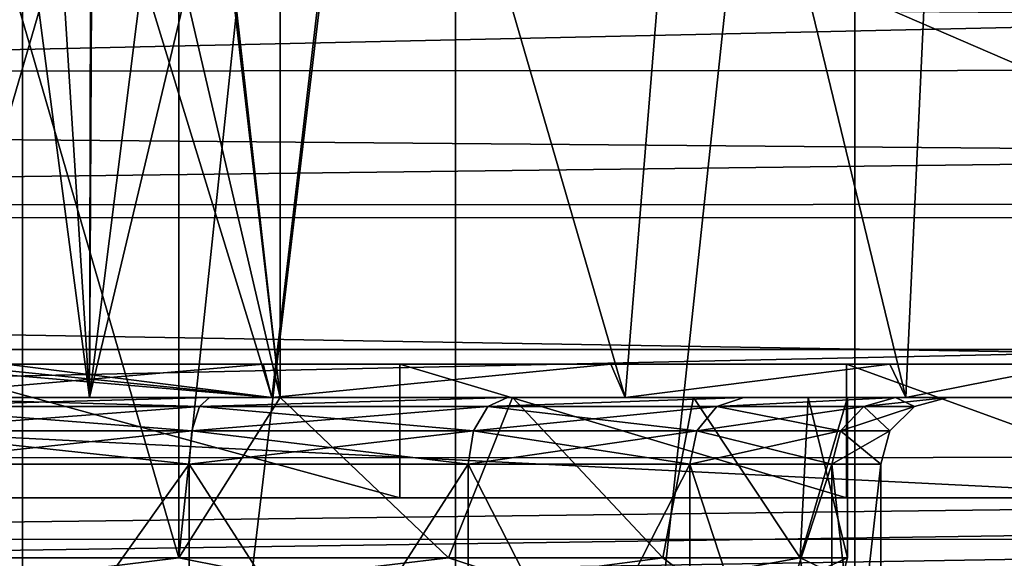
# Model space of a CAD drawing. Header units: millimetres. Extents: x -144 to 364, y -408 to 1133.
# Tile 93 of 256: x 1.05 to 8.42, y 1.05 to 5.08. Entities that reach past the tile are written whole.
import ezdxf

# ---------------------------------------------------------------- set-up
doc = ezdxf.new("R2010")
doc.units = ezdxf.units.MM
doc.header["$LTSCALE"] = 41.718519
for name, color, linetype in [('107', 7, 'CONTINUOUS'), ('108', 7, 'CONTINUOUS'), ('110', 7, 'CONTINUOUS'), ('112', 7, 'CONTINUOUS'), ('116', 7, 'CONTINUOUS'), ('118', 7, 'CONTINUOUS'), ('16', 7, 'CONTINUOUS'), ('185', 7, 'CONTINUOUS'), ('19', 7, 'CONTINUOUS'), ('191', 7, 'CONTINUOUS'), ('193', 7, 'CONTINUOUS'), ('208', 7, 'CONTINUOUS'), ('214', 7, 'CONTINUOUS'), ('215', 7, 'CONTINUOUS'), ('22', 7, 'CONTINUOUS'), ('24', 7, 'CONTINUOUS'), ('674', 7, 'CONTINUOUS'), ('691', 7, 'CONTINUOUS'), ('693', 7, 'CONTINUOUS'), ('702', 7, 'CONTINUOUS'), ('77', 7, 'CONTINUOUS'), ('81', 7, 'CONTINUOUS'), ('89', 7, 'CONTINUOUS')]:
    doc.layers.add(name, color=color, linetype=linetype)

msp = doc.modelspace()

# ---------------------------------------------------------------- linework, layer by layer
at = {"layer": '107', "color": 7, "linetype": 'CONTINUOUS', "true_color": 0xaaaaaa}
for points in [[(2.8727, 2.5, 9.0553), (0, 2.5, 9.5), (0.2285, 2.5, 12.998), (2.8727, 2.5, 9.0553)], [(3.8946, 2.5, 12.4029), (2.8727, 2.5, 9.0553), (0.2285, 2.5, 12.998), (3.8946, 2.5, 12.4029)], [(5.4764, 2.5, 7.7627), (2.8727, 2.5, 9.0553), (3.8946, 2.5, 12.4029), (5.4764, 2.5, 7.7627)], [(7.2429, 2.5, 10.7954), (5.4764, 2.5, 7.7627), (3.8946, 2.5, 12.4029), (7.2429, 2.5, 10.7954)], [(7.5673, 2.5, 5.7433), (5.4764, 2.5, 7.7627), (7.2429, 2.5, 10.7954), (7.5673, 2.5, 5.7433)], [(10, 2.5, 8.3066), (7.5673, 2.5, 5.7433), (7.2429, 2.5, 10.7954), (10, 2.5, 8.3066)], [(8.9498, 2.5, 3.1862), (7.5673, 2.5, 5.7433), (10, 2.5, 8.3066), (8.9498, 2.5, 3.1862)]]:
    msp.add_3dface(points, dxfattribs=at)
at = {"layer": '108', "color": 7, "linetype": 'CONTINUOUS', "true_color": 0xaaaaaa}
for points in [[(0.2285, 1.5, 12.998), (3.8946, 1.5, 12.4029), (0.2285, 2.5, 12.998), (0.2285, 1.5, 12.998)], [(3.8946, 1.5, 12.4029), (3.8946, 2.5, 12.4029), (0.2285, 2.5, 12.998), (3.8946, 1.5, 12.4029)], [(3.8946, 1.5, 12.4029), (7.2429, 1.5, 10.7954), (3.8946, 2.5, 12.4029), (3.8946, 1.5, 12.4029)], [(7.2429, 1.5, 10.7954), (7.2429, 2.5, 10.7954), (3.8946, 2.5, 12.4029), (7.2429, 1.5, 10.7954)], [(7.2429, 1.5, 10.7954), (10, 1.5, 8.3066), (7.2429, 2.5, 10.7954), (7.2429, 1.5, 10.7954)], [(10, 1.5, 8.3066), (10, 2.5, 8.3066), (7.2429, 2.5, 10.7954), (10, 1.5, 8.3066)]]:
    msp.add_3dface(points, dxfattribs=at)
at = {"layer": '110', "color": 7, "linetype": 'CONTINUOUS', "true_color": 0xaaaaaa}
for points in [[(2.3177, -1.5, 7.1329), (0, -1.5, 7.5), (2.3176, 1.75, 7.1329), (2.3177, -1.5, 7.1329)], [(0, -1.5, 7.5), (0, 1.75, 7.5), (2.3176, 1.75, 7.1329), (0, -1.5, 7.5)], [(0, -1.5, -7.5), (2.3177, -1.5, -7.1329), (0, 1.75, -7.5), (0, -1.5, -7.5)], [(0, 1.75, -7.5), (2.3177, -1.5, -7.1329), (2.3176, 1.75, -7.1329), (0, 1.75, -7.5)], [(2.3177, -1.5, -7.1329), (4.4084, -1.5, -6.0676), (2.3176, 1.75, -7.1329), (2.3177, -1.5, -7.1329)], [(2.3176, 1.75, -7.1329), (4.4084, -1.5, -6.0676), (4.4084, 1.75, -6.0676), (2.3176, 1.75, -7.1329)], [(4.4084, 1.75, 6.0676), (2.3177, -1.5, 7.1329), (2.3176, 1.75, 7.1329), (4.4084, 1.75, 6.0676)], [(4.4084, -1.5, 6.0676), (2.3177, -1.5, 7.1329), (4.4084, 1.75, 6.0676), (4.4084, -1.5, 6.0676)], [(4.4084, -1.5, -6.0676), (6.0676, -1.5, -4.4084), (4.4084, 1.75, -6.0676), (4.4084, -1.5, -6.0676)], [(4.4084, 1.75, -6.0676), (6.0676, -1.5, -4.4084), (6.0676, 1.75, -4.4084), (4.4084, 1.75, -6.0676)], [(6.0676, -1.5, 4.4084), (4.4084, -1.5, 6.0676), (6.0676, 1.75, 4.4084), (6.0676, -1.5, 4.4084)], [(6.0676, 1.75, 4.4084), (4.4084, -1.5, 6.0676), (4.4084, 1.75, 6.0676), (6.0676, 1.75, 4.4084)], [(6.0676, -1.5, -4.4084), (7.1329, -1.5, -2.3176), (6.0676, 1.75, -4.4084), (6.0676, -1.5, -4.4084)], [(6.0676, 1.75, -4.4084), (7.1329, -1.5, -2.3176), (7.1329, 1.75, -2.3176), (6.0676, 1.75, -4.4084)], [(7.1329, -1.5, 2.3176), (6.0676, -1.5, 4.4084), (7.1329, 1.75, 2.3176), (7.1329, -1.5, 2.3176)], [(7.1329, 1.75, 2.3176), (6.0676, -1.5, 4.4084), (6.0676, 1.75, 4.4084), (7.1329, 1.75, 2.3176)], [(7.1329, -1.5, -2.3176), (7.5, -1.5), (7.1329, 1.75, -2.3176), (7.1329, -1.5, -2.3176)], [(7.5, -1.5), (7.1329, -1.5, 2.3176), (7.5, 1.75, 0), (7.5, -1.5)], [(7.1329, 1.75, -2.3176), (7.5, -1.5), (7.5, 1.75, 0), (7.1329, 1.75, -2.3176)], [(7.5, 1.75, 0), (7.1329, -1.5, 2.3176), (7.1329, 1.75, 2.3176), (7.5, 1.75, 0)]]:
    msp.add_3dface(points, dxfattribs=at)
at = {"layer": '112', "color": 7, "linetype": 'CONTINUOUS', "true_color": 0xaaaaaa}
for points in [[(0, 2.25, 8), (2.4702, 2.25, 7.6091), (0, 2.1831, 7.7502), (0, 2.25, 8)], [(0, 2.1831, 7.7502), (2.4702, 2.25, 7.6091), (2.395, 2.1831, 7.3709), (0, 2.1831, 7.7502)], [(2.4702, 2.25, -7.6091), (0, 2.25, -8), (2.395, 2.1831, -7.3709), (2.4702, 2.25, -7.6091)], [(0, 2.25, -8), (0, 2.1831, -7.7502), (2.395, 2.1831, -7.3709), (0, 2.25, -8)], [(2.4702, 2.25, 7.6091), (4.701, 2.25, 6.4731), (2.395, 2.1831, 7.3709), (2.4702, 2.25, 7.6091)], [(4.701, 2.25, 6.4731), (4.5555, 2.1831, 6.2701), (2.395, 2.1831, 7.3709), (4.701, 2.25, 6.4731)], [(4.701, 2.25, -6.4731), (2.4702, 2.25, -7.6091), (2.395, 2.1831, -7.3709), (4.701, 2.25, -6.4731)], [(4.701, 2.25, -6.4731), (2.395, 2.1831, -7.3709), (4.5555, 2.1831, -6.2701), (4.701, 2.25, -6.4731)], [(4.701, 2.25, 6.4731), (6.4715, 2.25, 4.7031), (4.5555, 2.1831, 6.2701), (4.701, 2.25, 6.4731)], [(6.4715, 2.25, 4.7031), (6.2701, 2.1831, 4.5555), (4.5555, 2.1831, 6.2701), (6.4715, 2.25, 4.7031)], [(6.4715, 2.25, -4.7031), (4.701, 2.25, -6.4731), (4.5555, 2.1831, -6.2701), (6.4715, 2.25, -4.7031)], [(6.4715, 2.25, -4.7031), (4.5555, 2.1831, -6.2701), (6.2701, 2.1831, -4.5555), (6.4715, 2.25, -4.7031)], [(6.4715, 2.25, 4.7031), (7.6083, 2.25, 2.4727), (6.2701, 2.1831, 4.5555), (6.4715, 2.25, 4.7031)], [(7.6083, 2.25, 2.4727), (7.3709, 2.1831, 2.395), (6.2701, 2.1831, 4.5555), (7.6083, 2.25, 2.4727)], [(7.6083, 2.25, -2.4727), (6.4715, 2.25, -4.7031), (6.2701, 2.1831, -4.5555), (7.6083, 2.25, -2.4727)], [(7.6083, 2.25, -2.4727), (6.2701, 2.1831, -4.5555), (7.3709, 2.1831, -2.395), (7.6083, 2.25, -2.4727)], [(7.6083, 2.25, 2.4727), (8, 2.25, 0), (7.3709, 2.1831, 2.395), (7.6083, 2.25, 2.4727)], [(8, 2.25, 0), (7.7502, 2.1831, 0), (7.3709, 2.1831, 2.395), (8, 2.25, 0)], [(7.6083, 2.25, -2.4727), (7.3709, 2.1831, -2.395), (7.7502, 2.1831, 0), (7.6083, 2.25, -2.4727)], [(8, 2.25, 0), (7.6083, 2.25, -2.4727), (7.7502, 2.1831, 0), (8, 2.25, 0)], [(0, 2, 7.567), (0, 2.1831, 7.7502), (2.395, 2.1831, 7.3709), (0, 2, 7.567)], [(2.3383, 2, 7.1966), (0, 2, 7.567), (2.395, 2.1831, 7.3709), (2.3383, 2, 7.1966)], [(0, 2.1831, -7.7502), (0, 2, -7.567), (2.3383, 2, -7.1966), (0, 2.1831, -7.7502)], [(0, 2.1831, -7.7502), (2.3383, 2, -7.1966), (2.395, 2.1831, -7.3709), (0, 2.1831, -7.7502)], [(2.3383, 2, -7.1966), (4.4478, 2, -6.1218), (2.395, 2.1831, -7.3709), (2.3383, 2, -7.1966)], [(4.4478, 2, 6.1218), (2.3383, 2, 7.1966), (4.5555, 2.1831, 6.2701), (4.4478, 2, 6.1218)], [(4.5555, 2.1831, 6.2701), (2.3383, 2, 7.1966), (2.395, 2.1831, 7.3709), (4.5555, 2.1831, 6.2701)], [(2.395, 2.1831, -7.3709), (4.4478, 2, -6.1218), (4.5555, 2.1831, -6.2701), (2.395, 2.1831, -7.3709)], [(4.4478, 2, -6.1218), (6.1218, 2, -4.4478), (4.5555, 2.1831, -6.2701), (4.4478, 2, -6.1218)], [(6.1218, 2, 4.4478), (4.4478, 2, 6.1218), (6.2701, 2.1831, 4.5555), (6.1218, 2, 4.4478)], [(6.2701, 2.1831, 4.5555), (4.4478, 2, 6.1218), (4.5555, 2.1831, 6.2701), (6.2701, 2.1831, 4.5555)], [(4.5555, 2.1831, -6.2701), (6.1218, 2, -4.4478), (6.2701, 2.1831, -4.5555), (4.5555, 2.1831, -6.2701)], [(6.1218, 2, -4.4478), (7.1966, 2, -2.3383), (6.2701, 2.1831, -4.5555), (6.1218, 2, -4.4478)], [(7.1966, 2, 2.3383), (6.1218, 2, 4.4478), (7.3709, 2.1831, 2.395), (7.1966, 2, 2.3383)], [(7.3709, 2.1831, 2.395), (6.1218, 2, 4.4478), (6.2701, 2.1831, 4.5555), (7.3709, 2.1831, 2.395)], [(6.2701, 2.1831, -4.5555), (7.1966, 2, -2.3383), (7.3709, 2.1831, -2.395), (6.2701, 2.1831, -4.5555)], [(7.1966, 2, -2.3383), (7.567, 2, 0), (7.3709, 2.1831, -2.395), (7.1966, 2, -2.3383)], [(7.567, 2, 0), (7.1966, 2, 2.3383), (7.7502, 2.1831, 0), (7.567, 2, 0)], [(7.7502, 2.1831, 0), (7.1966, 2, 2.3383), (7.3709, 2.1831, 2.395), (7.7502, 2.1831, 0)], [(7.3709, 2.1831, -2.395), (7.567, 2, 0), (7.7502, 2.1831, 0), (7.3709, 2.1831, -2.395)], [(0, 1.75, -7.5), (2.3176, 1.75, -7.1329), (0, 2, -7.567), (0, 1.75, -7.5)], [(2.3176, 1.75, 7.1329), (0, 1.75, 7.5), (2.3383, 2, 7.1966), (2.3176, 1.75, 7.1329)], [(0, 1.75, 7.5), (0, 2, 7.567), (2.3383, 2, 7.1966), (0, 1.75, 7.5)], [(0, 2, -7.567), (2.3176, 1.75, -7.1329), (2.3383, 2, -7.1966), (0, 2, -7.567)], [(2.3176, 1.75, -7.1329), (4.4084, 1.75, -6.0676), (2.3383, 2, -7.1966), (2.3176, 1.75, -7.1329)], [(4.4084, 1.75, 6.0676), (2.3176, 1.75, 7.1329), (4.4478, 2, 6.1218), (4.4084, 1.75, 6.0676)], [(4.4478, 2, 6.1218), (2.3176, 1.75, 7.1329), (2.3383, 2, 7.1966), (4.4478, 2, 6.1218)], [(2.3383, 2, -7.1966), (4.4084, 1.75, -6.0676), (4.4478, 2, -6.1218), (2.3383, 2, -7.1966)], [(4.4084, 1.75, -6.0676), (6.0676, 1.75, -4.4084), (4.4478, 2, -6.1218), (4.4084, 1.75, -6.0676)], [(6.0676, 1.75, 4.4084), (4.4084, 1.75, 6.0676), (6.1218, 2, 4.4478), (6.0676, 1.75, 4.4084)], [(6.1218, 2, 4.4478), (4.4084, 1.75, 6.0676), (4.4478, 2, 6.1218), (6.1218, 2, 4.4478)], [(4.4478, 2, -6.1218), (6.0676, 1.75, -4.4084), (6.1218, 2, -4.4478), (4.4478, 2, -6.1218)], [(6.0676, 1.75, -4.4084), (7.1329, 1.75, -2.3176), (6.1218, 2, -4.4478), (6.0676, 1.75, -4.4084)], [(7.1329, 1.75, 2.3176), (6.0676, 1.75, 4.4084), (7.1966, 2, 2.3383), (7.1329, 1.75, 2.3176)], [(7.1966, 2, 2.3383), (6.0676, 1.75, 4.4084), (6.1218, 2, 4.4478), (7.1966, 2, 2.3383)], [(6.1218, 2, -4.4478), (7.1329, 1.75, -2.3176), (7.1966, 2, -2.3383), (6.1218, 2, -4.4478)], [(7.1329, 1.75, -2.3176), (7.5, 1.75, 0), (7.1966, 2, -2.3383), (7.1329, 1.75, -2.3176)], [(7.5, 1.75, 0), (7.1329, 1.75, 2.3176), (7.567, 2, 0), (7.5, 1.75, 0)], [(7.567, 2, 0), (7.1329, 1.75, 2.3176), (7.1966, 2, 2.3383), (7.567, 2, 0)], [(7.1966, 2, -2.3383), (7.5, 1.75, 0), (7.567, 2, 0), (7.1966, 2, -2.3383)]]:
    msp.add_3dface(points, dxfattribs=at)
at = {"layer": '116', "color": 7, "linetype": 'CONTINUOUS', "true_color": 0xaaaaaa}
for points in [[(104.5, 2.6105, 19.8289), (104.5, 5.1764, 19.3185), (-104.5, 2.6105, 19.8289), (104.5, 2.6105, 19.8289)], [(104.5, 5.1764, 19.3185), (-104.5, 5.1764, 19.3185), (-104.5, 2.6105, 19.8289), (104.5, 5.1764, 19.3185)], [(104.5, 2.6105, 19.8289), (-104.5, 2.6105, 19.8289), (-104.5, 0, 20), (104.5, 2.6105, 19.8289)], [(104.5, 2.6105, 19.8289), (-104.5, 0, 20), (-75, 0, 20), (104.5, 2.6105, 19.8289)], [(104.5, 2.6105, 19.8289), (-75, 0, 20), (75, 0, 20), (104.5, 2.6105, 19.8289)]]:
    msp.add_3dface(points, dxfattribs=at)
at = {"layer": '118', "color": 7, "linetype": 'CONTINUOUS', "true_color": 0xaaaaaa}
for points in [[(-55.523, 3.6021, -30.3034), (-56.4999, 6.0962, -29.4312), (56.4982, 6.0929, -29.4327), (-55.523, 3.6021, -30.3034)], [(55.5216, 3.5971, -30.3047), (-55.523, 3.6021, -30.3034), (56.4982, 6.0929, -29.4327), (55.5216, 3.5971, -30.3047)], [(-55.0688, 1.1918, -30.7018), (-55.523, 3.6021, -30.3034), (55.5216, 3.5971, -30.3047), (-55.0688, 1.1918, -30.7018)], [(55.0684, 1.187, -30.7022), (-55.0688, 1.1918, -30.7018), (55.5216, 3.5971, -30.3047), (55.0684, 1.187, -30.7022)], [(-55.0683, -1.1858, -30.7023), (-55.0688, 1.1918, -30.7018), (55.0684, 1.187, -30.7022), (-55.0683, -1.1858, -30.7023)], [(55.0687, -1.1906, -30.7019), (-55.0683, -1.1858, -30.7023), (55.0684, 1.187, -30.7022), (55.0687, -1.1906, -30.7019)]]:
    msp.add_3dface(points, dxfattribs=at)
at = {"layer": '16', "color": 7, "linetype": 'CONTINUOUS', "true_color": 0xaaaaaa}
for points in [[(9.8491, -15.0491, -8.4849), (7.3044, -14.261, -10.7539), (9.8491, 15.0491, -8.4849), (9.8491, -15.0491, -8.4849)], [(9.8491, 15.0491, -8.4849), (7.3044, -14.261, -10.7539), (7.3044, 14.261, -10.7539), (9.8491, 15.0491, -8.4849)], [(7.3044, -14.261, -10.7539), (4.3121, -13.7364, -12.264), (7.3044, 14.261, -10.7539), (7.3044, -14.261, -10.7539)], [(7.3044, 14.261, -10.7539), (4.3121, -13.7364, -12.264), (4.3121, 13.7364, -12.264), (7.3044, 14.261, -10.7539)], [(4.3121, -13.7364, -12.264), (1.0699, -13.4961, -12.9559), (4.3121, 13.7364, -12.264), (4.3121, -13.7364, -12.264)], [(4.3121, 13.7364, -12.264), (1.0699, -13.4961, -12.9559), (1.0699, 13.4961, -12.9559), (4.3121, 13.7364, -12.264)], [(1.0699, 13.4961, -12.9559), (-2.2313, -13.5478, -12.8071), (-2.2313, 13.5478, -12.8071), (1.0699, 13.4961, -12.9559)], [(1.0699, -13.4961, -12.9559), (-2.2313, -13.5478, -12.8071), (1.0699, 13.4961, -12.9559), (1.0699, -13.4961, -12.9559)]]:
    msp.add_3dface(points, dxfattribs=at)
at = {"layer": '185', "color": 7, "linetype": 'CONTINUOUS', "true_color": 0xaaaaaa}
for points in [[(2.2403, 8.75, 6.8952), (0, 8.75, 7.25), (2.2404, 1.05, 6.8952), (2.2403, 8.75, 6.8952)], [(2.2404, 1.05, 6.8952), (0, 8.75, 7.25), (0, 1.05, 7.25), (2.2404, 1.05, 6.8952)], [(2.2403, 8.75, 6.8952), (2.2404, 1.05, 6.8952), (3, 2.25, 6.6002), (2.2403, 8.75, 6.8952)], [(3, 8.25, 6.6002), (2.2403, 8.75, 6.8952), (3, 2.25, 6.6002), (3, 8.25, 6.6002)], [(2.2404, 1.05, 6.8952), (4.2614, 1.05, 5.8654), (3, 2.25, 6.6002), (2.2404, 1.05, 6.8952)], [(3, 2.25, 6.6002), (4.2614, 1.05, 5.8654), (4.7404, 2.25, 5.4855), (3, 2.25, 6.6002)], [(4.2614, 1.05, 5.8654), (5.8654, 1.05, 4.2614), (4.7404, 2.25, 5.4855), (4.2614, 1.05, 5.8654)], [(4.7404, 2.25, 5.4855), (5.8654, 1.05, 4.2614), (6.0956, 2.25, 3.9251), (4.7404, 2.25, 5.4855)], [(5.8654, 1.05, 4.2614), (6.8952, 1.05, 2.2404), (6.0956, 2.25, 3.9251), (5.8654, 1.05, 4.2614)], [(6.0956, 2.25, 3.9251), (6.8952, 1.05, 2.2404), (6.9554, 2.25, 2.0456), (6.0956, 2.25, 3.9251)], [(6.8952, 1.05, 2.2404), (7.25, 1.05), (6.9554, 2.25, 2.0456), (6.8952, 1.05, 2.2404)], [(6.9554, 2.25, 2.0456), (7.25, 1.05), (7.25, 2.25), (6.9554, 2.25, 2.0456)]]:
    msp.add_3dface(points, dxfattribs=at)
at = {"layer": '19', "color": 7, "linetype": 'CONTINUOUS', "true_color": 0xaaaaaa}
for points in [[(-8.481, -12.0913, -17), (47.5, -12.0913, -17), (-8.481, 12.0913, -17), (-8.481, -12.0913, -17)], [(-8.481, 12.0913, -17), (47.5, -12.0913, -17), (47.5, 12.0913, -17), (-8.481, 12.0913, -17)]]:
    msp.add_3dface(points, dxfattribs=at)
at = {"layer": '191', "color": 7, "linetype": 'CONTINUOUS', "true_color": 0xaaaaaa}
for points in [[(1.5721, 2.25, -5.0091), (0, 2.25, -5.25), (1.5721, 2.25, 5.0091), (1.5721, 2.25, -5.0091)], [(1.5721, 2.25, 5.0091), (0, 2.25, -5.25), (0, 2.25, 5.25), (1.5721, 2.25, 5.0091)], [(3, 2.25, -4.3084), (1.5721, 2.25, -5.0091), (3, 2.25, 4.3084), (3, 2.25, -4.3084)], [(3, 2.25, 4.3084), (1.5721, 2.25, -5.0091), (1.5721, 2.25, 5.0091), (3, 2.25, 4.3084)], [(3, 2.25, 6.6002), (4.7404, 2.25, 5.4855), (3, 2.25, 4.3084), (3, 2.25, 6.6002)], [(3, 2.25, -4.3084), (4.7404, 2.25, 5.4855), (3, 2.25, -6.6002), (3, 2.25, -4.3084)], [(4.7404, 2.25, 5.4855), (3, 2.25, -4.3084), (3, 2.25, 4.3084), (4.7404, 2.25, 5.4855)], [(3, 2.25, -6.6002), (4.7404, 2.25, 5.4855), (4.7404, 2.25, -5.4855), (3, 2.25, -6.6002)], [(4.7404, 2.25, 5.4855), (6.0956, 2.25, 3.9251), (4.7404, 2.25, -5.4855), (4.7404, 2.25, 5.4855)], [(4.7404, 2.25, -5.4855), (6.0956, 2.25, 3.9251), (6.0956, 2.25, -3.9251), (4.7404, 2.25, -5.4855)], [(6.0956, 2.25, 3.9251), (6.9554, 2.25, 2.0456), (6.0956, 2.25, -3.9251), (6.0956, 2.25, 3.9251)], [(6.0956, 2.25, -3.9251), (6.9554, 2.25, 2.0456), (6.9554, 2.25, -2.0456), (6.0956, 2.25, -3.9251)], [(6.9554, 2.25, 2.0456), (7.25, 2.25), (6.9554, 2.25, -2.0456), (6.9554, 2.25, 2.0456)]]:
    msp.add_3dface(points, dxfattribs=at)
at = {"layer": '193', "color": 7, "linetype": 'CONTINUOUS', "true_color": 0xaaaaaa}
for points in [[(0, 8.75, -7.25), (2.2403, 8.75, -6.8952), (0, 1.05, -7.25), (0, 8.75, -7.25)], [(0, 1.05, -7.25), (2.2403, 8.75, -6.8952), (2.2404, 1.05, -6.8952), (0, 1.05, -7.25)], [(2.2404, 1.05, -6.8952), (2.2403, 8.75, -6.8952), (3, 8.25, -6.6002), (2.2404, 1.05, -6.8952)], [(3, 2.25, -6.6002), (2.2404, 1.05, -6.8952), (3, 8.25, -6.6002), (3, 2.25, -6.6002)], [(2.2404, 1.05, -6.8952), (3, 2.25, -6.6002), (4.2614, 1.05, -5.8654), (2.2404, 1.05, -6.8952)], [(3, 2.25, -6.6002), (4.7404, 2.25, -5.4855), (4.2614, 1.05, -5.8654), (3, 2.25, -6.6002)], [(4.2614, 1.05, -5.8654), (4.7404, 2.25, -5.4855), (5.8654, 1.05, -4.2614), (4.2614, 1.05, -5.8654)], [(4.7404, 2.25, -5.4855), (6.0956, 2.25, -3.9251), (5.8654, 1.05, -4.2614), (4.7404, 2.25, -5.4855)], [(5.8654, 1.05, -4.2614), (6.0956, 2.25, -3.9251), (6.8952, 1.05, -2.2404), (5.8654, 1.05, -4.2614)], [(6.0956, 2.25, -3.9251), (6.9554, 2.25, -2.0456), (6.8952, 1.05, -2.2404), (6.0956, 2.25, -3.9251)], [(7.25, 2.25), (7.25, 1.05), (6.8952, 1.05, -2.2404), (7.25, 2.25)], [(6.9554, 2.25, -2.0456), (7.25, 2.25), (6.8952, 1.05, -2.2404), (6.9554, 2.25, -2.0456)]]:
    msp.add_3dface(points, dxfattribs=at)
at = {"layer": '208', "color": 7, "linetype": 'CONTINUOUS', "true_color": 0xaaaaaa}
for points in [[(3, 2.25, -4.3084), (3, 2.25, -6.6002), (3, 8.25, -6.6002), (3, 2.25, -4.3084)], [(3, 2.25, -4.3084), (3, 8.25, -6.6002), (3, 8.25, -4.8038), (3, 2.25, -4.3084)], [(3, 2.25, -4.3084), (3, 8.25, -4.8038), (3, 8.25, -4.3084), (3, 2.25, -4.3084)]]:
    msp.add_3dface(points, dxfattribs=at)
at = {"layer": '214', "color": 7, "linetype": 'CONTINUOUS', "true_color": 0xaaaaaa}
for points in [[(0, 1.05, -7.25), (2.2404, 1.05, -6.8952), (1.0261, 0.9001, -7.1365), (0, 1.05, -7.25)], [(2.2404, 1.05, -6.8952), (2.9951, 0.9001, -6.5583), (1.0261, 0.9001, -7.1365), (2.2404, 1.05, -6.8952)], [(2.2404, 1.05, -6.8952), (4.2614, 1.05, -5.8654), (2.9951, 0.9001, -6.5583), (2.2404, 1.05, -6.8952)], [(4.2614, 1.05, -5.8654), (4.7215, 0.9001, -5.4489), (2.9951, 0.9001, -6.5583), (4.2614, 1.05, -5.8654)], [(4.2614, 1.05, -5.8654), (5.8654, 1.05, -4.2614), (4.7215, 0.9001, -5.4489), (4.2614, 1.05, -5.8654)], [(5.8654, 1.05, -4.2614), (6.0653, 0.9001, -3.898), (4.7215, 0.9001, -5.4489), (5.8654, 1.05, -4.2614)], [(5.8654, 1.05, -4.2614), (6.8952, 1.05, -2.2404), (6.0653, 0.9001, -3.898), (5.8654, 1.05, -4.2614)], [(6.8952, 1.05, -2.2404), (6.9178, 0.9001, -2.0313), (6.0653, 0.9001, -3.898), (6.8952, 1.05, -2.2404)], [(6.8952, 1.05, -2.2404), (7.25, 1.05), (6.9178, 0.9001, -2.0313), (6.8952, 1.05, -2.2404)], [(7.25, 1.05), (7.2099, 0.9001), (6.9178, 0.9001, -2.0313), (7.25, 1.05)]]:
    msp.add_3dface(points, dxfattribs=at)
at = {"layer": '215', "color": 7, "linetype": 'CONTINUOUS', "true_color": 0xaaaaaa}
for points in [[(2.2404, 1.05, 6.8952), (0, 1.05, 7.25), (1.0261, 0.9001, 7.1365), (2.2404, 1.05, 6.8952)], [(2.2404, 1.05, 6.8952), (1.0261, 0.9001, 7.1365), (2.9951, 0.9001, 6.5583), (2.2404, 1.05, 6.8952)], [(4.2614, 1.05, 5.8654), (2.2404, 1.05, 6.8952), (2.9951, 0.9001, 6.5583), (4.2614, 1.05, 5.8654)], [(4.2614, 1.05, 5.8654), (2.9951, 0.9001, 6.5583), (4.7215, 0.9001, 5.4489), (4.2614, 1.05, 5.8654)], [(5.8654, 1.05, 4.2614), (4.2614, 1.05, 5.8654), (4.7215, 0.9001, 5.4489), (5.8654, 1.05, 4.2614)], [(5.8654, 1.05, 4.2614), (4.7215, 0.9001, 5.4489), (6.0653, 0.9001, 3.898), (5.8654, 1.05, 4.2614)], [(6.8952, 1.05, 2.2404), (5.8654, 1.05, 4.2614), (6.0653, 0.9001, 3.898), (6.8952, 1.05, 2.2404)], [(6.8952, 1.05, 2.2404), (6.0653, 0.9001, 3.898), (6.9178, 0.9001, 2.0313), (6.8952, 1.05, 2.2404)], [(7.25, 1.05), (6.8952, 1.05, 2.2404), (7.2099, 0.9001), (7.25, 1.05)], [(7.2099, 0.9001), (6.8952, 1.05, 2.2404), (6.9178, 0.9001, 2.0313), (7.2099, 0.9001)]]:
    msp.add_3dface(points, dxfattribs=at)
at = {"layer": '22', "color": 7, "linetype": 'CONTINUOUS', "true_color": 0xaaaaaa}
for points in [[(55.5, 11.0482, -20), (55.5, -11.0482, -20), (-4.0172, -11.0482, -20), (55.5, 11.0482, -20)], [(55.5, 11.0482, -20), (-4.0172, -11.0482, -20), (-4.0172, 11.0482, -20), (55.5, 11.0482, -20)]]:
    msp.add_3dface(points, dxfattribs=at)
at = {"layer": '24', "color": 7, "linetype": 'CONTINUOUS', "true_color": 0xaaaaaa}
for points in [[(-67, 1.5, 16.9337), (10, 1.5, 16.9337), (-67, 1.5, 1.5226), (-67, 1.5, 16.9337)], [(-67, 1.5, 1.5226), (10, 1.5, 16.9337), (-3.4565, 1.5, 12.5321), (-67, 1.5, 1.5226)], [(-3.4565, 1.5, 12.5321), (10, 1.5, 16.9337), (0.2285, 1.5, 12.998), (-3.4565, 1.5, 12.5321)], [(0.2285, 1.5, 12.998), (10, 1.5, 16.9337), (3.8946, 1.5, 12.4029), (0.2285, 1.5, 12.998)], [(3.8946, 1.5, 12.4029), (10, 1.5, 16.9337), (7.2429, 1.5, 10.7954), (3.8946, 1.5, 12.4029)], [(10, 1.5, 16.9337), (10, 1.5, 8.3066), (7.2429, 1.5, 10.7954), (10, 1.5, 16.9337)]]:
    msp.add_3dface(points, dxfattribs=at)
at = {"layer": '674', "color": 7, "linetype": 'CONTINUOUS', "true_color": 0xaaaaaa}
for points in [[(10, 1.5, 16.9337), (-67, 5.355, 16.1345), (10, 5.5302, 16.0754), (10, 1.5, 16.9337)], [(10, 1.5, 16.9337), (-67, 1.5, 16.9337), (-67, 5.355, 16.1345), (10, 1.5, 16.9337)]]:
    msp.add_3dface(points, dxfattribs=at)
at = {"layer": '691', "color": 7, "linetype": 'CONTINUOUS', "true_color": 0xaaaaaa}
for points in [[(1.5721, 2.25, 5.0091), (0, 2.25, 5.25), (0.8101, 14.25, 5.1871), (1.5721, 2.25, 5.0091)], [(1.5721, 2.25, 5.0091), (0.8101, 14.25, 5.1871), (1.6008, 14.25, 5), (1.5721, 2.25, 5.0091)], [(1.5721, 2.25, 5.0091), (1.6008, 14.25, 5), (1.6008, 8.25, 5), (1.5721, 2.25, 5.0091)], [(3, 2.25, 4.3084), (1.5721, 2.25, 5.0091), (3, 8.25, 4.3084), (3, 2.25, 4.3084)], [(3, 8.25, 4.3084), (1.5721, 2.25, 5.0091), (2.3262, 8.25, 4.7065), (3, 8.25, 4.3084)], [(2.3262, 8.25, 4.7065), (1.5721, 2.25, 5.0091), (1.6008, 8.25, 5), (2.3262, 8.25, 4.7065)]]:
    msp.add_3dface(points, dxfattribs=at)
at = {"layer": '693', "color": 7, "linetype": 'CONTINUOUS', "true_color": 0xaaaaaa}
for points in [[(0, 2.25, -5.25), (1.5721, 2.25, -5.0091), (0, 14.25, -5.25), (0, 2.25, -5.25)], [(1.5721, 2.25, -5.0091), (0.8101, 14.25, -5.1871), (0, 14.25, -5.25), (1.5721, 2.25, -5.0091)], [(0.8101, 14.25, -5.1871), (1.5721, 2.25, -5.0091), (1.6008, 8.25, -5), (0.8101, 14.25, -5.1871)], [(1.5721, 2.25, -5.0091), (3, 2.25, -4.3084), (1.6008, 8.25, -5), (1.5721, 2.25, -5.0091)], [(1.6008, 8.25, -5), (3, 2.25, -4.3084), (2.3262, 8.25, -4.7065), (1.6008, 8.25, -5)], [(3, 2.25, -4.3084), (3, 8.25, -4.3084), (2.3262, 8.25, -4.7065), (3, 2.25, -4.3084)]]:
    msp.add_3dface(points, dxfattribs=at)
at = {"layer": '702', "color": 7, "linetype": 'CONTINUOUS', "true_color": 0xaaaaaa}
for points in [[(3, 8.25, 6.6002), (3, 2.25, 6.6002), (3, 8.25, 4.8038), (3, 8.25, 6.6002)], [(3, 2.25, 6.6002), (3, 2.25, 4.3084), (3, 8.25, 4.3084), (3, 2.25, 6.6002)], [(3, 8.25, 4.8038), (3, 2.25, 6.6002), (3, 8.25, 4.3084), (3, 8.25, 4.8038)]]:
    msp.add_3dface(points, dxfattribs=at)
at = {"layer": '77', "color": 7, "linetype": 'CONTINUOUS', "true_color": 0xaaaaaa}
for points in [[(2.9357, 2.25, -9.035), (0, 2.25, -9.5), (2.4702, 2.25, -7.6091), (2.9357, 2.25, -9.035)], [(2.4702, 2.25, -7.6091), (0, 2.25, -9.5), (0, 2.25, -8), (2.4702, 2.25, -7.6091)], [(0, 2.25, 9.5), (2.9357, 2.25, 9.035), (0, 2.25, 8), (0, 2.25, 9.5)], [(0, 2.25, 8), (2.9357, 2.25, 9.035), (2.4702, 2.25, 7.6091), (0, 2.25, 8)], [(4.701, 2.25, -6.4731), (2.9357, 2.25, -9.035), (2.4702, 2.25, -7.6091), (4.701, 2.25, -6.4731)], [(2.4702, 2.25, 7.6091), (2.9357, 2.25, 9.035), (4.701, 2.25, 6.4731), (2.4702, 2.25, 7.6091)], [(5.5839, 2.25, -7.6857), (2.9357, 2.25, -9.035), (4.701, 2.25, -6.4731), (5.5839, 2.25, -7.6857)], [(2.9357, 2.25, 9.035), (5.5839, 2.25, 7.6857), (4.701, 2.25, 6.4731), (2.9357, 2.25, 9.035)], [(6.4715, 2.25, -4.7031), (5.5839, 2.25, -7.6857), (4.701, 2.25, -6.4731), (6.4715, 2.25, -4.7031)], [(4.701, 2.25, 6.4731), (5.5839, 2.25, 7.6857), (6.4715, 2.25, 4.7031), (4.701, 2.25, 6.4731)], [(7.6857, 2.25, -5.5839), (5.5839, 2.25, -7.6857), (7.6083, 2.25, -2.4727), (7.6857, 2.25, -5.5839)], [(7.6083, 2.25, -2.4727), (5.5839, 2.25, -7.6857), (6.4715, 2.25, -4.7031), (7.6083, 2.25, -2.4727)], [(5.5839, 2.25, 7.6857), (7.6857, 2.25, 5.5839), (6.4715, 2.25, 4.7031), (5.5839, 2.25, 7.6857)], [(6.4715, 2.25, 4.7031), (7.6857, 2.25, 5.5839), (7.6083, 2.25, 2.4727), (6.4715, 2.25, 4.7031)], [(8, 2.25, 0), (7.6857, 2.25, -5.5839), (7.6083, 2.25, -2.4727), (8, 2.25, 0)], [(7.6083, 2.25, 2.4727), (7.6857, 2.25, 5.5839), (8, 2.25, 0), (7.6083, 2.25, 2.4727)], [(9.035, 2.25, -2.9357), (7.6857, 2.25, -5.5839), (9.035, 2.25, 2.9357), (9.035, 2.25, -2.9357)], [(9.035, 2.25, 2.9357), (7.6857, 2.25, -5.5839), (8, 2.25, 0), (9.035, 2.25, 2.9357)], [(7.6857, 2.25, 5.5839), (9.035, 2.25, 2.9357), (8, 2.25, 0), (7.6857, 2.25, 5.5839)]]:
    msp.add_3dface(points, dxfattribs=at)
at = {"layer": '81', "color": 7, "linetype": 'CONTINUOUS', "true_color": 0xaaaaaa}
for points in [[(0.9472, 8.75, -9.4527), (2.9357, 2.25, -9.035), (3.6952, 8.75, -8.7519), (0.9472, 8.75, -9.4527)], [(2.9357, 2.25, -9.035), (0.9472, 8.75, -9.4527), (0.9472, 2.5, -9.4527), (2.9357, 2.25, -9.035)], [(2.9357, 2.25, -9.035), (5.5839, 2.25, -7.6857), (3.6952, 8.75, -8.7519), (2.9357, 2.25, -9.035)], [(3.6952, 8.75, -8.7519), (5.5839, 2.25, -7.6857), (6.1139, 8.75, -7.2712), (3.6952, 8.75, -8.7519)], [(5.5839, 2.25, -7.6857), (7.6857, 2.25, -5.5839), (6.1139, 8.75, -7.2712), (5.5839, 2.25, -7.6857)], [(6.1139, 8.75, -7.2712), (7.6857, 2.25, -5.5839), (7.9878, 8.75, -5.1425), (6.1139, 8.75, -7.2712)], [(7.6857, 2.25, -5.5839), (9.035, 2.25, -2.9357), (7.9878, 8.75, -5.1425), (7.6857, 2.25, -5.5839)], [(7.9878, 8.75, -5.1425), (9.035, 2.25, -2.9357), (9.1498, 2.5, -2.5556), (7.9878, 8.75, -5.1425)], [(9.1498, 8.75, -2.5556), (7.9878, 8.75, -5.1425), (9.1498, 2.5, -2.5556), (9.1498, 8.75, -2.5556)], [(0, 2.25, 9.5), (0, 2.5, 9.5), (2.8727, 2.5, 9.0553), (0, 2.25, 9.5)], [(0, 2.5, -9.5), (0, 2.25, -9.5), (2.9357, 2.25, -9.035), (0, 2.5, -9.5)], [(0, 2.5, -9.5), (2.9357, 2.25, -9.035), (0.4742, 2.5, -9.4882), (0, 2.5, -9.5)], [(2.9357, 2.25, 9.035), (0, 2.25, 9.5), (2.8727, 2.5, 9.0553), (2.9357, 2.25, 9.035)], [(0.4742, 2.5, -9.4882), (2.9357, 2.25, -9.035), (0.9472, 2.5, -9.4527), (0.4742, 2.5, -9.4882)], [(5.4764, 2.5, 7.7627), (2.9357, 2.25, 9.035), (2.8727, 2.5, 9.0553), (5.4764, 2.5, 7.7627)], [(5.5839, 2.25, 7.6857), (2.9357, 2.25, 9.035), (5.4764, 2.5, 7.7627), (5.5839, 2.25, 7.6857)], [(7.5673, 2.5, 5.7433), (5.5839, 2.25, 7.6857), (5.4764, 2.5, 7.7627), (7.5673, 2.5, 5.7433)], [(7.6857, 2.25, 5.5839), (5.5839, 2.25, 7.6857), (7.5673, 2.5, 5.7433), (7.6857, 2.25, 5.5839)], [(8.9498, 2.5, 3.1862), (7.6857, 2.25, 5.5839), (7.5673, 2.5, 5.7433), (8.9498, 2.5, 3.1862)], [(9.035, 2.25, 2.9357), (7.6857, 2.25, 5.5839), (8.9498, 2.5, 3.1862), (9.035, 2.25, 2.9357)]]:
    msp.add_3dface(points, dxfattribs=at)
at = {"layer": '89', "color": 7, "linetype": 'CONTINUOUS', "true_color": 0xaaaaaa}
for points in [[(57.1355, 5.7681, -26.2368), (-57.0863, 5.7033, -26.273), (56.417, 4.7225, -26.7592), (57.1355, 5.7681, -26.2368)], [(-57.0863, 5.7033, -26.273), (-56.3849, 4.6698, -26.7822), (56.417, 4.7225, -26.7592), (-57.0863, 5.7033, -26.273)], [(56.417, 4.7225, -26.7592), (-56.3849, 4.6698, -26.7822), (55.8729, 3.7146, -27.1474), (56.417, 4.7225, -26.7592)], [(-56.3849, 4.6698, -26.7822), (-55.8544, 3.6749, -27.1605), (55.8729, 3.7146, -27.1474), (-56.3849, 4.6698, -26.7822)], [(55.8729, 3.7146, -27.1474), (-55.8544, 3.6749, -27.1605), (55.2148, 1.8093, -27.6099), (55.8729, 3.7146, -27.1474)], [(-55.8544, 3.6749, -27.1605), (-55.2111, 1.7919, -27.6126), (55.2148, 1.8093, -27.6099), (-55.8544, 3.6749, -27.1605)], [(-55.2111, 1.7919, -27.6126), (-55.0135, -0.0091, -27.75), (55.2148, 1.8093, -27.6099), (-55.2111, 1.7919, -27.6126)], [(55.2148, 1.8093, -27.6099), (-55.0135, -0.0091, -27.75), (55.0135, -0.0097, -27.75), (55.2148, 1.8093, -27.6099)]]:
    msp.add_3dface(points, dxfattribs=at)

doc.saveas('drawing.dxf')
